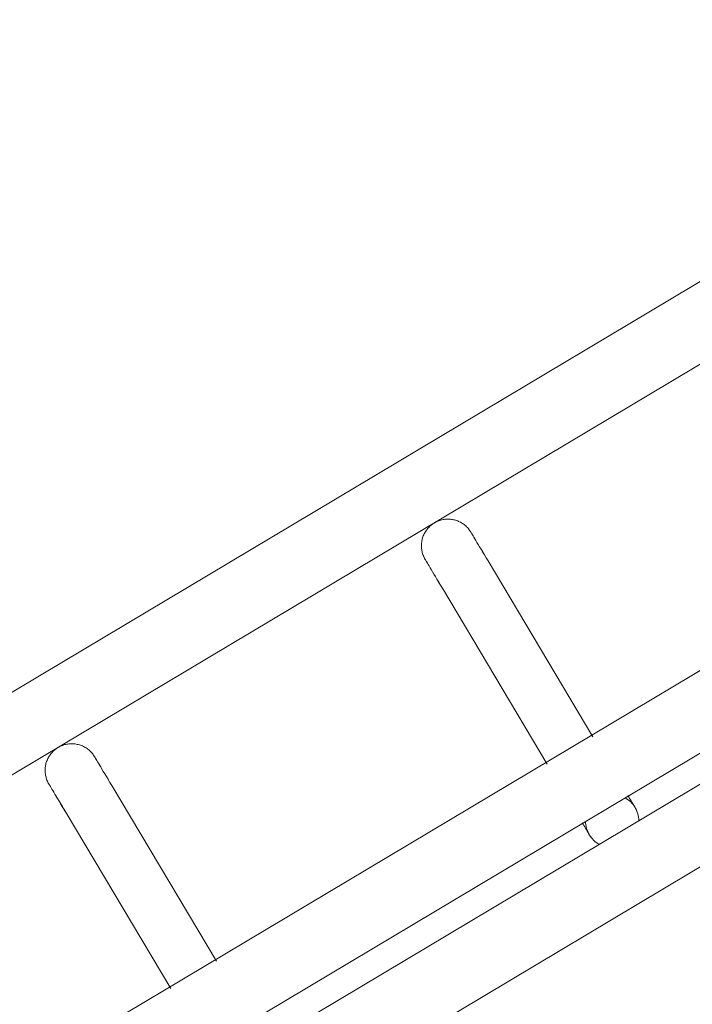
# Model space of a CAD drawing. Header units: metres. Extents: x 127444 to 127966, y 464485 to 464708.
# Tile 60 of 256: x 127918.533 to 127918.6088, y 464646.7484 to 464646.8593. Entities that reach past the tile are written whole.
import ezdxf

# ---------------------------------------------------------------- set-up
doc = ezdxf.new("R2010")
doc.units = ezdxf.units.M
for name, color, linetype, lineweight in [('A-FLOR-HRAL', 11, 'Continuous', 9), ('B-WE-VH-VERHARDING_BETONSTRAATSTEEN-A-200', 8, 'Continuous', 9), ('S-BEAM', 12, 'Continuous', 9)]:
    doc.layers.add(name, color=color, linetype=linetype, lineweight=lineweight)

# ---------------------------------------------------------------- blocks, each defined once
blk = doc.blocks.new('34_22_B_BNP_Hekwerk_Integra_Schuinkort_laag - Integra_Schuin_1000-4860192--2_00_00')
at = {"layer": 'A-FLOR-HRAL'}
for p, q in [((276.71, 47.13), (-1956.09, 47.13)), ((-1956.09, 39.13), (276.71, 39.13)), ((276.98, 9.5), (-1956.09, 9.5)), ((-1956.09, 1.5), (276.98, 1.5)), ((276.98, -1.51), (-1956.09, -1.51)), ((-1956.09, -9.51), (276.98, -9.51))]:
    blk.add_line(p, q, dxfattribs=at)
at = {"layer": 'S-BEAM'}
for p, q in [((-1495.22, 32.34), (-1495.22, 9.28)), ((-1495.22, 32.34), (-1495.22, 9.28)), ((-1495.22, 32.34), (-1495.22, 9.28)), ((-1495.22, 32.34), (-1495.22, 9.28)), ((-1489.22, 9.28), (-1489.22, 32.34)), ((-1489.22, 9.28), (-1489.22, 32.34)), ((-1489.22, 9.28), (-1489.22, 32.34)), ((-1489.22, 9.28), (-1489.22, 32.34)), ((-1445.82, 32.34), (-1445.82, 9.27)), ((-1445.82, 32.34), (-1445.82, 9.27)), ((-1445.82, 32.34), (-1445.82, 9.27)), ((-1445.82, 32.34), (-1445.82, 9.27)), ((-1439.82, 9.27), (-1439.82, 32.34)), ((-1439.82, 9.27), (-1439.82, 32.34)), ((-1439.82, 9.27), (-1439.82, 32.34)), ((-1439.82, 9.27), (-1439.82, 32.34))]:
    blk.add_line(p, q, dxfattribs=at)
at = {"layer": 'S-BEAM', "flags": 128}
for points in [[(-1495.22, 36.13), (-1495.22, 36.25), (-1495.21, 36.36), (-1495.2, 36.48), (-1495.18, 36.6), (-1495.16, 36.72), (-1495.13, 36.84), (-1495.1, 36.95), (-1495.07, 37.07), (-1495.03, 37.18), (-1494.98, 37.29), (-1494.93, 37.4), (-1494.88, 37.51), (-1494.82, 37.62), (-1494.76, 37.72), (-1494.7, 37.82), (-1494.63, 37.92), (-1494.55, 38.01), (-1494.48, 38.1), (-1494.4, 38.19), (-1494.31, 38.28), (-1494.22, 38.36), (-1494.13, 38.44), (-1494.04, 38.51), (-1493.94, 38.58), (-1493.84, 38.65), (-1493.74, 38.71), (-1493.63, 38.77), (-1493.53, 38.83), (-1493.42, 38.88), (-1493.31, 38.92), (-1493.2, 38.96), (-1493.08, 39), (-1492.97, 39.03), (-1492.85, 39.06), (-1492.73, 39.08), (-1492.61, 39.1), (-1492.49, 39.11), (-1492.37, 39.12), (-1492.25, 39.12), (-1492.13, 39.12), (-1492.01, 39.12), (-1491.89, 39.11), (-1491.77, 39.09), (-1491.66, 39.07), (-1491.54, 39.05), (-1491.42, 39.02), (-1491.31, 38.98), (-1491.19, 38.94), (-1491.08, 38.9), (-1490.97, 38.85), (-1490.86, 38.8), (-1490.76, 38.74), (-1490.65, 38.68), (-1490.55, 38.62), (-1490.46, 38.55), (-1490.36, 38.48), (-1490.27, 38.4), (-1490.18, 38.32), (-1490.09, 38.24), (-1490.01, 38.15), (-1489.93, 38.06), (-1489.85, 37.97), (-1489.78, 37.87), (-1489.71, 37.77), (-1489.65, 37.67), (-1489.59, 37.57), (-1489.53, 37.46), (-1489.48, 37.35), (-1489.44, 37.24), (-1489.39, 37.13), (-1489.36, 37.02), (-1489.32, 36.9), (-1489.29, 36.78), (-1489.27, 36.67), (-1489.25, 36.55), (-1489.24, 36.43), (-1489.23, 36.31), (-1489.22, 36.19), (-1489.22, 36.13)], [(-1495.18, 36.6), (-1495.16, 36.72), (-1495.13, 36.84), (-1495.1, 36.95), (-1495.07, 37.07), (-1495.03, 37.18), (-1494.98, 37.29), (-1494.93, 37.4), (-1494.88, 37.51), (-1494.82, 37.62), (-1494.76, 37.72), (-1494.7, 37.82), (-1494.63, 37.92), (-1494.55, 38.01), (-1494.48, 38.1), (-1494.4, 38.19), (-1494.31, 38.28), (-1494.22, 38.36), (-1494.13, 38.44), (-1494.04, 38.51), (-1493.94, 38.58), (-1493.84, 38.65), (-1493.74, 38.71), (-1493.63, 38.77), (-1493.53, 38.83), (-1493.42, 38.88), (-1493.31, 38.92), (-1493.2, 38.96), (-1493.08, 39), (-1492.97, 39.03), (-1492.85, 39.06), (-1492.73, 39.08), (-1492.61, 39.1), (-1492.49, 39.11), (-1492.37, 39.12), (-1492.25, 39.12), (-1492.13, 39.12), (-1492.01, 39.12), (-1491.89, 39.11), (-1491.77, 39.09), (-1491.66, 39.07), (-1491.54, 39.05), (-1491.42, 39.02), (-1491.31, 38.98), (-1491.19, 38.94), (-1491.08, 38.9), (-1490.97, 38.85), (-1490.86, 38.8), (-1490.76, 38.74), (-1490.65, 38.68), (-1490.55, 38.62), (-1490.46, 38.55), (-1490.36, 38.48), (-1490.27, 38.4), (-1490.18, 38.32), (-1490.09, 38.24), (-1490.01, 38.15), (-1489.93, 38.06), (-1489.85, 37.97), (-1489.78, 37.87), (-1489.71, 37.77), (-1489.65, 37.67), (-1489.59, 37.57), (-1489.53, 37.46), (-1489.48, 37.35), (-1489.44, 37.24), (-1489.39, 37.13), (-1489.36, 37.02), (-1489.32, 36.9), (-1489.29, 36.78), (-1489.27, 36.67), (-1489.25, 36.55), (-1489.24, 36.43), (-1489.23, 36.31), (-1489.22, 36.19), (-1489.22, 36.13)], [(-1445.82, 36.13), (-1445.82, 36.25), (-1445.81, 36.36), (-1445.8, 36.48), (-1445.78, 36.6), (-1445.76, 36.72), (-1445.74, 36.84), (-1445.7, 36.95), (-1445.67, 37.07), (-1445.63, 37.18), (-1445.58, 37.29), (-1445.54, 37.4), (-1445.48, 37.51), (-1445.42, 37.62), (-1445.36, 37.72), (-1445.3, 37.82), (-1445.23, 37.92), (-1445.15, 38.01), (-1445.08, 38.1), (-1445, 38.19), (-1444.91, 38.28), (-1444.82, 38.36), (-1444.73, 38.44), (-1444.64, 38.51), (-1444.54, 38.58), (-1444.44, 38.65), (-1444.34, 38.71), (-1444.24, 38.77), (-1444.13, 38.83), (-1444.02, 38.88), (-1443.91, 38.92), (-1443.8, 38.96), (-1443.68, 39), (-1443.57, 39.03), (-1443.45, 39.06), (-1443.33, 39.08), (-1443.21, 39.1), (-1443.09, 39.11), (-1442.97, 39.12), (-1442.85, 39.12), (-1442.73, 39.12), (-1442.61, 39.12), (-1442.49, 39.11), (-1442.38, 39.09), (-1442.26, 39.07), (-1442.14, 39.05), (-1442.02, 39.02), (-1441.91, 38.98), (-1441.79, 38.94), (-1441.68, 38.9), (-1441.57, 38.85), (-1441.46, 38.8), (-1441.36, 38.74), (-1441.26, 38.68), (-1441.15, 38.62), (-1441.06, 38.55), (-1440.96, 38.48), (-1440.87, 38.4), (-1440.78, 38.32), (-1440.69, 38.24), (-1440.61, 38.15), (-1440.53, 38.06), (-1440.45, 37.97), (-1440.38, 37.87), (-1440.31, 37.77), (-1440.25, 37.67), (-1440.19, 37.57), (-1440.14, 37.46), (-1440.08, 37.35), (-1440.04, 37.24), (-1439.99, 37.13), (-1439.96, 37.02), (-1439.92, 36.9), (-1439.89, 36.78), (-1439.87, 36.67), (-1439.85, 36.55), (-1439.84, 36.43), (-1439.83, 36.31), (-1439.82, 36.19), (-1439.82, 36.13)], [(-1445.78, 36.6), (-1445.76, 36.72), (-1445.74, 36.84), (-1445.7, 36.95), (-1445.67, 37.07), (-1445.63, 37.18), (-1445.58, 37.29), (-1445.54, 37.4), (-1445.48, 37.51), (-1445.42, 37.62), (-1445.36, 37.72), (-1445.3, 37.82), (-1445.23, 37.92), (-1445.15, 38.01), (-1445.08, 38.1), (-1445, 38.19), (-1444.91, 38.28), (-1444.82, 38.36), (-1444.73, 38.44), (-1444.64, 38.51), (-1444.54, 38.58), (-1444.44, 38.65), (-1444.34, 38.71), (-1444.24, 38.77), (-1444.13, 38.83), (-1444.02, 38.88), (-1443.91, 38.92), (-1443.8, 38.96), (-1443.68, 39), (-1443.57, 39.03), (-1443.45, 39.06), (-1443.33, 39.08), (-1443.21, 39.1), (-1443.09, 39.11), (-1442.97, 39.12), (-1442.85, 39.12), (-1442.73, 39.12), (-1442.61, 39.12), (-1442.49, 39.11), (-1442.38, 39.09), (-1442.26, 39.07), (-1442.14, 39.05), (-1442.02, 39.02), (-1441.91, 38.98), (-1441.79, 38.94), (-1441.68, 38.9), (-1441.57, 38.85), (-1441.46, 38.8), (-1441.36, 38.74), (-1441.26, 38.68), (-1441.15, 38.62), (-1441.06, 38.55), (-1440.96, 38.48), (-1440.87, 38.4), (-1440.78, 38.32), (-1440.69, 38.24), (-1440.61, 38.15), (-1440.53, 38.06), (-1440.45, 37.97), (-1440.38, 37.87), (-1440.31, 37.77), (-1440.25, 37.67), (-1440.19, 37.57), (-1440.14, 37.46), (-1440.08, 37.35), (-1440.04, 37.24), (-1439.99, 37.13), (-1439.96, 37.02), (-1439.92, 36.9), (-1439.89, 36.78), (-1439.87, 36.67), (-1439.85, 36.55), (-1439.84, 36.43), (-1439.83, 36.31), (-1439.82, 36.19), (-1439.82, 36.13)], [(-1495.22, 32.34), (-1495.22, 32.75), (-1495.22, 33.15), (-1495.22, 33.52), (-1495.22, 33.87), (-1495.22, 34.2), (-1495.22, 34.5), (-1495.22, 34.78), (-1495.22, 35.03), (-1495.22, 35.26), (-1495.22, 35.46), (-1495.22, 35.64), (-1495.22, 35.78), (-1495.22, 35.91), (-1495.22, 36), (-1495.22, 36.07), (-1495.22, 36.11), (-1495.22, 36.13)], [(-1495.22, 36.13), (-1495.22, 36.11), (-1495.22, 36.07), (-1495.22, 36), (-1495.22, 35.91), (-1495.22, 35.79), (-1495.22, 35.64), (-1495.22, 35.46), (-1495.22, 35.26), (-1495.22, 35.04), (-1495.22, 34.78), (-1495.22, 34.51), (-1495.22, 34.2), (-1495.22, 33.88), (-1495.22, 33.53), (-1495.22, 33.16), (-1495.22, 32.76), (-1495.22, 32.34), (-1495.22, 32.34)], [(-1489.22, 32.34), (-1489.22, 32.75), (-1489.22, 33.15), (-1489.22, 33.52), (-1489.22, 33.87), (-1489.22, 34.2), (-1489.22, 34.5), (-1489.22, 34.78), (-1489.22, 35.03), (-1489.22, 35.26), (-1489.22, 35.46), (-1489.22, 35.64), (-1489.22, 35.78), (-1489.22, 35.91), (-1489.22, 36), (-1489.22, 36.07), (-1489.22, 36.11), (-1489.22, 36.13)], [(-1489.22, 36.13), (-1489.22, 36.11), (-1489.22, 36.07), (-1489.22, 36), (-1489.22, 35.91), (-1489.22, 35.79), (-1489.22, 35.64), (-1489.22, 35.46), (-1489.22, 35.26), (-1489.22, 35.04), (-1489.22, 34.78), (-1489.22, 34.51), (-1489.22, 34.2), (-1489.22, 33.88), (-1489.22, 33.53), (-1489.22, 33.16), (-1489.22, 32.76), (-1489.22, 32.34), (-1489.22, 32.34)], [(-1489.22, 33.52), (-1489.22, 33.87), (-1489.22, 34.2), (-1489.22, 34.5), (-1489.22, 34.78), (-1489.22, 35.03), (-1489.22, 35.26), (-1489.22, 35.46), (-1489.22, 35.64), (-1489.22, 35.78), (-1489.22, 35.91), (-1489.22, 36), (-1489.22, 36.07), (-1489.22, 36.11), (-1489.22, 36.13)], [(-1489.22, 36.13), (-1489.22, 36.11), (-1489.22, 36.07), (-1489.22, 36), (-1489.22, 35.91), (-1489.22, 35.79), (-1489.22, 35.64), (-1489.22, 35.46), (-1489.22, 35.26), (-1489.22, 35.04), (-1489.22, 34.78), (-1489.22, 34.51), (-1489.22, 34.2), (-1489.22, 33.88), (-1489.22, 33.53)], [(-1445.82, 32.34), (-1445.82, 32.75), (-1445.82, 33.15), (-1445.82, 33.52), (-1445.82, 33.87), (-1445.82, 34.2), (-1445.82, 34.5), (-1445.82, 34.78), (-1445.82, 35.03), (-1445.82, 35.26), (-1445.82, 35.46), (-1445.82, 35.64), (-1445.82, 35.78), (-1445.82, 35.91), (-1445.82, 36), (-1445.82, 36.07), (-1445.82, 36.11), (-1445.82, 36.13)], [(-1445.82, 36.13), (-1445.82, 36.11), (-1445.82, 36.07), (-1445.82, 36), (-1445.82, 35.91), (-1445.82, 35.79), (-1445.82, 35.64), (-1445.82, 35.46), (-1445.82, 35.26), (-1445.82, 35.04), (-1445.82, 34.78), (-1445.82, 34.51), (-1445.82, 34.2), (-1445.82, 33.88), (-1445.82, 33.53), (-1445.82, 33.16), (-1445.82, 32.76), (-1445.82, 32.34), (-1445.82, 32.34)], [(-1439.82, 32.34), (-1439.82, 32.75), (-1439.82, 33.15), (-1439.82, 33.52), (-1439.82, 33.87), (-1439.82, 34.2), (-1439.82, 34.5), (-1439.82, 34.78), (-1439.82, 35.03), (-1439.82, 35.26), (-1439.82, 35.46), (-1439.82, 35.64), (-1439.82, 35.78), (-1439.82, 35.91), (-1439.82, 36), (-1439.82, 36.07), (-1439.82, 36.11), (-1439.82, 36.13)], [(-1439.82, 36.13), (-1439.82, 36.11), (-1439.82, 36.07), (-1439.82, 36), (-1439.82, 35.91), (-1439.82, 35.79), (-1439.82, 35.64), (-1439.82, 35.46), (-1439.82, 35.26), (-1439.82, 35.04), (-1439.82, 34.78), (-1439.82, 34.51), (-1439.82, 34.2), (-1439.82, 33.88), (-1439.82, 33.53), (-1439.82, 33.16), (-1439.82, 32.76), (-1439.82, 32.34), (-1439.82, 32.34)], [(-1439.82, 33.52), (-1439.82, 33.87), (-1439.82, 34.2), (-1439.82, 34.5), (-1439.82, 34.78), (-1439.82, 35.03), (-1439.82, 35.26), (-1439.82, 35.46), (-1439.82, 35.64), (-1439.82, 35.78), (-1439.82, 35.91), (-1439.82, 36), (-1439.82, 36.07), (-1439.82, 36.11), (-1439.82, 36.13)], [(-1439.82, 36.13), (-1439.82, 36.11), (-1439.82, 36.07), (-1439.82, 36), (-1439.82, 35.91), (-1439.82, 35.79), (-1439.82, 35.64), (-1439.82, 35.46), (-1439.82, 35.26), (-1439.82, 35.04), (-1439.82, 34.78), (-1439.82, 34.51), (-1439.82, 34.2), (-1439.82, 33.88), (-1439.82, 33.53)], [(-1495.22, 32.34), (-1495.22, 32.75), (-1495.22, 33.15), (-1495.22, 33.52), (-1495.22, 33.87), (-1495.22, 34.2)], [(-1495.22, 34.2), (-1495.22, 33.88), (-1495.22, 33.53), (-1495.22, 33.16), (-1495.22, 32.76), (-1495.22, 32.34), (-1495.22, 32.34)], [(-1445.82, 32.34), (-1445.82, 32.75), (-1445.82, 33.15), (-1445.82, 33.52), (-1445.82, 33.87), (-1445.82, 34.2)], [(-1445.82, 34.2), (-1445.82, 33.88), (-1445.82, 33.53), (-1445.82, 33.16), (-1445.82, 32.76), (-1445.82, 32.34), (-1445.82, 32.34)], [(-1445.82, 1.58), (-1445.82, 1.38), (-1445.82, 1.19), (-1445.82, 1.02), (-1445.82, 0.86), (-1445.82, 0.71), (-1445.82, 0.58), (-1445.82, 0.46), (-1445.82, 0.35), (-1445.82, 0.26), (-1445.82, 0.18), (-1445.82, 0.12), (-1445.82, 0.07), (-1445.82, 0.03), (-1445.82, 0.01), (-1445.82, 0)], [(-1445.82, 1.58), (-1445.82, 1.38), (-1445.82, 1.19), (-1445.82, 1.02), (-1445.82, 0.86), (-1445.82, 0.71), (-1445.82, 0.58), (-1445.82, 0.46), (-1445.82, 0.35), (-1445.82, 0.26), (-1445.82, 0.18), (-1445.82, 0.12), (-1445.82, 0.07), (-1445.82, 0.03), (-1445.82, 0.01), (-1445.82, 0)], [(-1445.82, 0), (-1445.82, 0.01), (-1445.82, 0.03), (-1445.82, 0.06), (-1445.82, 0.11), (-1445.82, 0.18), (-1445.82, 0.26), (-1445.82, 0.35), (-1445.82, 0.46), (-1445.82, 0.58), (-1445.82, 0.71), (-1445.82, 0.86), (-1445.82, 1.02), (-1445.82, 1.19), (-1445.82, 1.37), (-1445.82, 1.57)], [(-1445.82, 0), (-1445.82, 0.01), (-1445.82, 0.03), (-1445.82, 0.06), (-1445.82, 0.11), (-1445.82, 0.18), (-1445.82, 0.26), (-1445.82, 0.35), (-1445.82, 0.46), (-1445.82, 0.58), (-1445.82, 0.71), (-1445.82, 0.86), (-1445.82, 1.02), (-1445.82, 1.19), (-1445.82, 1.37), (-1445.82, 1.57)], [(-1439.82, 1.58), (-1439.82, 1.38), (-1439.82, 1.19), (-1439.82, 1.02), (-1439.82, 0.86), (-1439.82, 0.71), (-1439.82, 0.58), (-1439.82, 0.46), (-1439.82, 0.35), (-1439.82, 0.26), (-1439.82, 0.18), (-1439.82, 0.12), (-1439.82, 0.07), (-1439.82, 0.03), (-1439.82, 0.01), (-1439.82, 0)], [(-1439.82, 1.58), (-1439.82, 1.38), (-1439.82, 1.19), (-1439.82, 1.02), (-1439.82, 0.86), (-1439.82, 0.71), (-1439.82, 0.58), (-1439.82, 0.46), (-1439.82, 0.35), (-1439.82, 0.26), (-1439.82, 0.18), (-1439.82, 0.12), (-1439.82, 0.07), (-1439.82, 0.03), (-1439.82, 0.01), (-1439.82, 0)], [(-1439.82, 0), (-1439.82, 0.01), (-1439.82, 0.03), (-1439.82, 0.06), (-1439.82, 0.11), (-1439.82, 0.18), (-1439.82, 0.26), (-1439.82, 0.35), (-1439.82, 0.46), (-1439.82, 0.58), (-1439.82, 0.71), (-1439.82, 0.86), (-1439.82, 1.02), (-1439.82, 1.19), (-1439.82, 1.37), (-1439.82, 1.57)], [(-1439.82, 0), (-1439.82, 0.01), (-1439.82, 0.03), (-1439.82, 0.06), (-1439.82, 0.11), (-1439.82, 0.18), (-1439.82, 0.26), (-1439.82, 0.35), (-1439.82, 0.46), (-1439.82, 0.58), (-1439.82, 0.71), (-1439.82, 0.86), (-1439.82, 1.02), (-1439.82, 1.19), (-1439.82, 1.37), (-1439.82, 1.57)], [(-1445.77, -0.54), (-1445.79, -0.42), (-1445.81, -0.3), (-1445.82, -0.18), (-1445.82, -0.06), (-1445.82, 0)], [(-1445.77, -0.54), (-1445.79, -0.42), (-1445.81, -0.3), (-1445.82, -0.18), (-1445.82, -0.06), (-1445.82, 0)], [(-1439.82, 0), (-1439.82, -0.12), (-1439.83, -0.24), (-1439.84, -0.36), (-1439.86, -0.48), (-1439.88, -0.6)], [(-1439.82, 0), (-1439.82, -0.12), (-1439.83, -0.24), (-1439.84, -0.36), (-1439.86, -0.48), (-1439.88, -0.6)], [(-1445.39, -1.55), (-1445.45, -1.44), (-1445.51, -1.34), (-1445.56, -1.23)], [(-1445.39, -1.55), (-1445.45, -1.44), (-1445.51, -1.34), (-1445.56, -1.23)]]:
    blk.add_lwpolyline(points, dxfattribs=at)
at = {"layer": 'S-BEAM'}
for start, end in [(150, 180), (0, 30), (165, 180), (180, 210), (180, 195), (330, 0), (0, 15), (345, 0)]:
    blk.add_arc((-1442.82, 0), 3, start, end, dxfattribs=at)

msp = doc.modelspace()

# ---------------------------------------------------------------- hatches: boundary and pattern name
at = {"layer": 'B-WE-VH-VERHARDING_BETONSTRAATSTEEN-A-200'}
h = msp.add_hatch(dxfattribs=at)
h.set_pattern_fill('AVH-BSS_KEIFORMAAT_ELLEBOOG-SO', color=256, angle=1, pattern_type=2)
h.set_pattern_definition([(31.81611, (127908.58607, 464613.06392), (0.03386772, 0.14457862), [0.315, -0.105]), (301.81611, (127908.47536, 464613.24236), (0.03386772, 0.14457862), [0.315, -0.105])])
h.paths.add_polyline_path([(127940.57923, 464651.66311), (127937.65926, 464649.92134), (127938.01786, 464649.32017), (127940.93783, 464651.06194)], flags=16)
h.paths.add_polyline_path([(127944.2228, 464653.02142), (127943.8642, 464653.62259), (127940.94423, 464651.88083), (127941.30283, 464651.27966)], flags=16)
edge = h.paths.add_edge_path(flags=16)
edge.add_arc((127917.88105, 464700.47107), 0.4, 30.8149, 210.8149)
edge.add_line((127917.53752, 464700.26616), (127921.37951, 464693.82496))
edge.add_arc((127921.72304, 464694.02987), 0.4, 210.8149, 390.8149)
edge.add_line((127922.06657, 464694.23477), (127918.22458, 464700.67597))
edge = h.paths.add_edge_path()
edge.add_line((127929.24995, 464697.53579), (127928.80329, 464697.26935))
edge.add_line((127928.80329, 464697.26935), (127928.62665, 464697.56548))
edge.add_line((127928.62665, 464697.56548), (127924.41416, 464695.05272))
edge.add_line((127924.41416, 464695.05272), (127919.91876, 464702.589))
edge.add_arc((127922.49521, 464704.12585), 3, 146.6578, 210.81611, ccw=False)
edge.add_line((127919.989, 464705.77476), (127913.63025, 464701.98178))
edge.add_arc((127913.33915, 464701.57526), 0.5, 30.8162, 54.3942, ccw=False)
edge.add_line((127913.76856, 464701.8314), (127919.60859, 464692.04091))
edge.add_arc((127919.17411, 464691.7839), 0.50481, -52.9525, 30.6058, ccw=False)
edge.add_line((127919.47824, 464691.381), (127915.65218, 464689.09885))
edge.add_line((127915.65218, 464689.09885), (127916.2004, 464688.17979))
edge.add_line((127916.2004, 464688.17979), (127915.59923, 464687.82119))
edge.add_line((127915.59923, 464687.82119), (127915.05101, 464688.74026))
edge.add_line((127915.05101, 464688.74026), (127913.20424, 464687.63872))
edge.add_line((127913.20424, 464687.63872), (127914.89256, 464684.76207))
edge.add_line((127914.89256, 464684.76207), (127915.59184, 464684.79392))
edge.add_line((127915.59184, 464684.79392), (127915.63332, 464683.88302))
edge.add_line((127915.63332, 464683.88302), (127917.341, 464684.90122))
edge.add_line((127917.341, 464684.90122), (127916.77749, 464685.84591))
edge.add_line((127916.77749, 464685.84591), (127917.37866, 464686.20451))
edge.add_line((127917.37866, 464686.20451), (127918.50568, 464684.31512))
edge.add_line((127918.50568, 464684.31512), (127917.90451, 464683.95652))
edge.add_line((127917.90451, 464683.95652), (127919.08277, 464681.98124))
edge.add_line((127919.08277, 464681.98124), (127919.68394, 464682.33984))
edge.add_line((127919.68394, 464682.33984), (127921.4257, 464679.41987))
edge.add_line((127921.4257, 464679.41987), (127920.82453, 464679.06127))
edge.add_line((127920.82453, 464679.06127), (127922.00279, 464677.08599))
edge.add_line((127922.00279, 464677.08599), (127922.60396, 464677.44459))
edge.add_line((127922.60396, 464677.44459), (127923.73098, 464675.5552))
edge.add_line((127923.73098, 464675.5552), (127923.12981, 464675.1966))
edge.add_line((127923.12981, 464675.1966), (127924.61544, 464672.70603))
edge.add_line((127924.61544, 464672.70603), (127925.21661, 464673.06463))
edge.add_line((127925.21661, 464673.06463), (127926.34363, 464671.17523))
edge.add_line((127926.34363, 464671.17523), (127927.82926, 464668.68467))
edge.add_line((127927.82926, 464668.68467), (127928.95628, 464666.79527))
edge.add_line((127928.95628, 464666.79527), (127930.44191, 464664.30471))
edge.add_line((127930.44191, 464664.30471), (127931.56893, 464662.41531))
edge.add_line((127931.56893, 464662.41531), (127930.96776, 464662.05671))
edge.add_line((127930.96776, 464662.05671), (127932.45339, 464659.56615))
edge.add_line((127932.45339, 464659.56615), (127933.05456, 464659.92475))
edge.add_line((127933.05456, 464659.92475), (127934.18159, 464658.03535))
edge.add_line((127934.18159, 464658.03535), (127933.58041, 464657.67675))
edge.add_line((127933.58041, 464657.67675), (127933.90059, 464657.13999))
edge.add_line((127933.90059, 464657.13999), (127935.47222, 464658.07747))
edge.add_line((127935.47222, 464658.07747), (127936.59925, 464656.18808))
edge.add_line((127936.59925, 464656.18808), (127934.70986, 464655.06105))
edge.add_line((127934.70986, 464655.06105), (127933.96704, 464656.30634))
edge.add_line((127933.96704, 464656.30634), (127931.26177, 464654.69264))
edge.add_line((127931.26177, 464654.69264), (127931.62037, 464654.09147))
edge.add_line((127931.62037, 464654.09147), (127931.0192, 464653.73287))
edge.add_line((127931.0192, 464653.73287), (127930.66068, 464654.33409))
edge.add_line((127930.66068, 464654.33409), (127926.95213, 464652.12194))
edge.add_line((127926.95213, 464652.12194), (127930.18506, 464645.46298))
edge.add_line((127930.18506, 464645.46298), (127936.19927, 464649.05046))
edge.add_line((127936.19927, 464649.05046), (127936.55787, 464648.44929))
edge.add_line((127936.55787, 464648.44929), (127921.0133, 464639.17694))
edge.add_line((127921.0133, 464639.17694), (127920.84681, 464639.45605))
edge.add_line((127920.84681, 464639.45605), (127918.35625, 464637.97043))
edge.add_line((127918.35625, 464637.97043), (127918.90695, 464637.0472))
edge.add_line((127918.90695, 464637.0472), (127917.01756, 464635.92018))
edge.add_line((127917.01756, 464635.92018), (127916.46685, 464636.8434))
edge.add_line((127916.46685, 464636.8434), (127913.97628, 464635.35778))
edge.add_line((127913.97628, 464635.35778), (127914.14278, 464635.07866))
edge.add_line((127914.14278, 464635.07866), (127912.25338, 464633.95164))
edge.add_line((127912.25338, 464633.95164), (127915.11458, 464629.155))
edge.add_line((127915.11458, 464629.155), (127902.72187, 464621.76273))
edge.add_line((127902.72187, 464621.76273), (127903.5901, 464620.30719))
edge.add_line((127903.5901, 464620.30719), (127904.08821, 464620.60432))
edge.add_line((127904.08821, 464620.60432), (127904.44681, 464620.00315))
edge.add_line((127904.44681, 464620.00315), (127903.9487, 464619.70602))
edge.add_line((127903.9487, 464619.70602), (127905.69046, 464616.78605))
edge.add_line((127905.69046, 464616.78605), (127906.18858, 464617.08317))
edge.add_line((127906.18858, 464617.08317), (127906.54718, 464616.482))
edge.add_line((127906.54718, 464616.482), (127906.04906, 464616.18488))
edge.add_line((127906.04906, 464616.18488), (127907.79083, 464613.2649))
edge.add_line((127907.79083, 464613.2649), (127908.28894, 464613.56203))
edge.add_line((127908.28894, 464613.56203), (127908.58607, 464613.06392))
edge.add_line((127908.58607, 464613.06392), (127911.67781, 464614.90814))
edge.add_line((127911.67781, 464614.90814), (127911.38068, 464615.40625))
edge.add_line((127911.38068, 464615.40625), (127922.07294, 464621.78419))
edge.add_line((127922.07294, 464621.78419), (127922.37006, 464621.28608))
edge.add_line((127922.37006, 464621.28608), (127924.86063, 464622.7717))
edge.add_line((127924.86063, 464622.7717), (127924.5635, 464623.26982))
edge.add_line((127924.5635, 464623.26982), (127926.4529, 464624.39684))
edge.add_line((127926.4529, 464624.39684), (127926.75002, 464623.89873))
edge.add_line((127926.75002, 464623.89873), (127929.24059, 464625.38436))
edge.add_line((127929.24059, 464625.38436), (127928.94347, 464625.88247))
edge.add_line((127928.94347, 464625.88247), (127930.83286, 464627.00949))
edge.add_line((127930.83286, 464627.00949), (127931.12999, 464626.51138))
edge.add_line((127931.12999, 464626.51138), (127933.62055, 464627.99701))
edge.add_line((127933.62055, 464627.99701), (127933.32343, 464628.49512))
edge.add_line((127933.32343, 464628.49512), (127935.21282, 464629.62214))
edge.add_line((127935.21282, 464629.62214), (127935.50995, 464629.12403))
edge.add_line((127935.50995, 464629.12403), (127938.00051, 464630.60966))
edge.add_line((127938.00051, 464630.60966), (127937.96978, 464630.66119))
edge.add_line((127937.96978, 464630.66119), (127938.61389, 464631.0454))
edge.add_line((127938.61389, 464631.0454), (127938.3475, 464631.49198))
edge.add_line((127938.3475, 464631.49198), (127938.94867, 464631.85058))
edge.add_line((127938.94867, 464631.85058), (127939.21506, 464631.404))
edge.add_line((127939.21506, 464631.404), (127942.99385, 464633.65805))
edge.add_line((127942.99385, 464633.65805), (127942.72746, 464634.10463))
edge.add_line((127942.72746, 464634.10463), (127943.32863, 464634.46323))
edge.add_line((127943.32863, 464634.46323), (127943.59502, 464634.01665))
edge.add_line((127943.59502, 464634.01665), (127947.37381, 464636.2707))
edge.add_line((127947.37381, 464636.2707), (127947.10742, 464636.71728))
edge.add_line((127947.10742, 464636.71728), (127947.70859, 464637.07588))
edge.add_line((127947.70859, 464637.07588), (127947.97498, 464636.6293))
edge.add_line((127947.97498, 464636.6293), (127951.75377, 464638.88335))
edge.add_line((127951.75377, 464638.88335), (127951.48738, 464639.32993))
edge.add_line((127951.48738, 464639.32993), (127952.08855, 464639.68853))
edge.add_line((127952.08855, 464639.68853), (127952.35494, 464639.24195))
edge.add_line((127952.35494, 464639.24195), (127956.13373, 464641.496))
edge.add_line((127956.13373, 464641.496), (127955.86734, 464641.94258))
edge.add_line((127955.86734, 464641.94258), (127956.46851, 464642.30118))
edge.add_line((127956.46851, 464642.30118), (127956.7349, 464641.8546))
edge.add_line((127956.7349, 464641.8546), (127960.51369, 464644.10865))
edge.add_line((127960.51369, 464644.10865), (127960.2473, 464644.55523))
edge.add_line((127960.2473, 464644.55523), (127960.69389, 464644.82162))
edge.add_line((127960.69389, 464644.82162), (127959.27999, 464647.19196))
edge.add_line((127959.27999, 464647.19196), (127958.8334, 464646.92557))
edge.add_line((127958.8334, 464646.92557), (127958.47477, 464647.52678))
edge.add_line((127958.47477, 464647.52678), (127958.92142, 464647.79309))
edge.add_line((127958.92142, 464647.79309), (127958.87527, 464647.87041))
edge.add_line((127958.87527, 464647.87041), (127958.83663, 464647.84737))
edge.add_line((127958.83663, 464647.84737), (127958.29873, 464648.74912))
edge.add_line((127958.29873, 464648.74912), (127958.3374, 464648.77219))
edge.add_line((127958.3374, 464648.77219), (127958.29125, 464648.84946))
edge.add_line((127958.29125, 464648.84946), (127957.84469, 464648.58308))
edge.add_line((127957.84469, 464648.58308), (127957.48609, 464649.18425))
edge.add_line((127957.48609, 464649.18425), (127957.93268, 464649.45064))
edge.add_line((127957.93268, 464649.45064), (127955.52494, 464653.48708))
edge.add_line((127955.52494, 464653.48708), (127955.07836, 464653.22069))
edge.add_line((127955.07836, 464653.22069), (127954.71976, 464653.82186))
edge.add_line((127954.71976, 464653.82186), (127955.16635, 464654.08825))
edge.add_line((127955.16635, 464654.08825), (127952.76374, 464658.1161))
edge.add_line((127952.76374, 464658.1161), (127952.31714, 464657.8497))
edge.add_line((127952.31714, 464657.8497), (127951.95854, 464658.45088))
edge.add_line((127951.95854, 464658.45088), (127952.40514, 464658.71727))
edge.add_line((127952.40514, 464658.71727), (127950.1511, 464662.49607))
edge.add_line((127950.1511, 464662.49607), (127949.70449, 464662.22967))
edge.add_line((127949.70449, 464662.22967), (127949.34589, 464662.83084))
edge.add_line((127949.34589, 464662.83084), (127949.79248, 464663.09722))
edge.add_line((127949.79248, 464663.09722), (127947.53848, 464666.87604))
edge.add_line((127947.53848, 464666.87604), (127947.09184, 464666.60963))
edge.add_line((127947.09184, 464666.60963), (127946.73324, 464667.2108))
edge.add_line((127946.73324, 464667.2108), (127947.17983, 464667.47719))
edge.add_line((127947.17983, 464667.47719), (127944.92584, 464671.25601))
edge.add_line((127944.92584, 464671.25601), (127944.47919, 464670.98959))
edge.add_line((127944.47919, 464670.98959), (127944.12059, 464671.59076))
edge.add_line((127944.12059, 464671.59076), (127944.56722, 464671.85717))
edge.add_line((127944.56722, 464671.85717), (127942.31317, 464675.63596))
edge.add_line((127942.31317, 464675.63596), (127941.86654, 464675.36955))
edge.add_line((127941.86654, 464675.36955), (127941.50794, 464675.97072))
edge.add_line((127941.50794, 464675.97072), (127941.9546, 464676.23715))
edge.add_line((127941.9546, 464676.23715), (127939.7005, 464680.01591))
edge.add_line((127939.7005, 464680.01591), (127939.25413, 464679.74965))
edge.add_line((127939.25413, 464679.74965), (127938.89514, 464680.35059))
edge.add_line((127938.89514, 464680.35059), (127939.34202, 464680.61716))
edge.add_line((127939.34202, 464680.61716), (127937.08788, 464684.39589))
edge.add_line((127937.08788, 464684.39589), (127936.64124, 464684.12947))
edge.add_line((127936.64124, 464684.12947), (127936.28264, 464684.73064))
edge.add_line((127936.28264, 464684.73064), (127936.7293, 464684.99708))
edge.add_line((127936.7293, 464684.99708), (127934.47522, 464688.77585))
edge.add_line((127934.47522, 464688.77585), (127934.02859, 464688.50943))
edge.add_line((127934.02859, 464688.50943), (127933.66999, 464689.1106))
edge.add_line((127933.66999, 464689.1106), (127934.11664, 464689.37703))
edge.add_line((127934.11664, 464689.37703), (127931.8626, 464693.15582))
edge.add_line((127931.8626, 464693.15582), (127931.41594, 464692.88939))
edge.add_line((127931.41594, 464692.88939), (127931.05734, 464693.49056))
edge.add_line((127931.05734, 464693.49056), (127931.504, 464693.75699))
edge.add_line((127931.504, 464693.75699), (127929.24995, 464697.53579))
h.paths.add_polyline_path([(127958.14957, 464648.76494), (127958.25263, 464648.82642), (127958.88274, 464647.77007), (127958.77968, 464647.7086)], flags=17)
h = msp.add_hatch(dxfattribs=at)
h.set_pattern_fill('AVH-BSS_KEIFORMAAT_ELLEBOOG-SO', color=256, angle=1, pattern_type=2)
h.set_pattern_definition([(1, (2e-09, 52.72539), (0.103151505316, 0.106816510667), [0.315, -0.105]), (271, (-0.00367, 52.93536), (0.103151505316, 0.106816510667), [0.315, -0.105])])
h.paths.add_polyline_path([(127936.64375, 464648.50051), (127936.28515, 464649.10169), (127925.97936, 464642.95427), (127922.55986, 464648.68687), (127922.86045, 464648.86617), (127922.50185, 464649.46734), (127917.3531, 464646.39611), (127917.30336, 464647.21519), (127916.60409, 464647.18334), (127916.70418, 464644.98562), (127917.40346, 464645.01746), (127917.37714, 464645.59537), (127918.05108, 464645.99738), (127921.47058, 464640.26478), (127920.6547, 464639.77811), (127921.0133, 464639.17694)], flags=17)
h.paths.add_polyline_path([(127906.47784, 464630.50653), (127906.11925, 464631.1077), (127904.22985, 464629.98067), (127904.58845, 464629.3795)], flags=16)
h.paths.add_polyline_path([(127914.14278, 464635.07866), (127913.78418, 464635.67983), (127911.89478, 464634.55281), (127912.25338, 464633.95164)], flags=17)
h.paths.add_polyline_path([(127936.64375, 464648.50051), (127936.28515, 464649.10169), (127925.97936, 464642.95427), (127922.55986, 464648.68687), (127922.86045, 464648.86617), (127922.50185, 464649.46734), (127917.3531, 464646.39611), (127917.30336, 464647.21519), (127916.60409, 464647.18334), (127916.70418, 464644.98562), (127917.40346, 464645.01746), (127917.37714, 464645.59537), (127918.05108, 464645.99738), (127921.47058, 464640.26478), (127920.6547, 464639.77811), (127921.0133, 464639.17694)], flags=17)
edge = h.paths.add_edge_path(flags=16)
edge.add_arc((127906.61302, 464696.42456), 0.40001, 2.991, 182.2395)
edge.add_line((127906.21332, 464696.40893), (127906.72019, 464685.30208))
edge.add_arc((127907.11886, 464685.34036), 0.4005, 185.4842, 359.7384)
edge.add_line((127907.51936, 464685.33853), (127907.01249, 464696.44544))
edge = h.paths.add_edge_path()
edge.add_line((127915.6825, 464667.41804), (127916.38177, 464667.44989))
edge.add_line((127916.38177, 464667.44989), (127916.21855, 464671.03351))
edge.add_line((127916.21855, 464671.03351), (127915.51928, 464671.00166))
edge.add_line((127915.51928, 464671.00166), (127915.41918, 464673.19938))
edge.add_line((127915.41918, 464673.19938), (127916.11846, 464673.23123))
edge.add_line((127916.11846, 464673.23123), (127915.98254, 464676.21547))
edge.add_line((127915.98254, 464676.21547), (127915.28327, 464676.18363))
edge.add_line((127915.28327, 464676.18363), (127915.12857, 464679.58011))
edge.add_line((127915.12857, 464679.58011), (127915.82785, 464679.61195))
edge.add_line((127915.82785, 464679.61195), (127915.69193, 464682.5962))
edge.add_line((127915.69193, 464682.5962), (127914.99266, 464682.56435))
edge.add_line((127914.99266, 464682.56435), (127914.89029, 464684.81202))
edge.add_line((127914.89029, 464684.81202), (127913.20424, 464687.63872))
edge.add_line((127913.20424, 464687.63872), (127910.65997, 464686.12114))
edge.add_arc((127910.40161, 464686.54922), 0.50001, 182.6082, 301.1127, ccw=False)
edge.add_line((127909.90212, 464686.52647), (127909.31543, 464699.40799))
edge.add_line((127909.31543, 464699.40799), (127903.79014, 464696.11216))
edge.add_line((127903.79014, 464696.11216), (127904.50289, 464680.46465))
edge.add_line((127904.50289, 464680.46465), (127899.60241, 464680.24141))
edge.add_line((127899.60241, 464680.24141), (127899.92236, 464673.19029))
edge.add_line((127899.92236, 464673.19029), (127899.34297, 464673.1639))
edge.add_line((127899.34297, 464673.1639), (127899.50737, 464669.58033))
edge.add_line((127899.50737, 464669.58033), (127900.08677, 464669.60672))
edge.add_line((127900.08677, 464669.60672), (127900.18686, 464667.409))
edge.add_line((127900.18686, 464667.409), (127899.60746, 464667.38261))
edge.add_line((127899.60746, 464667.38261), (127899.77068, 464663.79899))
edge.add_line((127899.77068, 464663.79899), (127900.35008, 464663.82538))
edge.add_line((127900.35008, 464663.82538), (127900.45017, 464661.62766))
edge.add_line((127900.45017, 464661.62766), (127899.87077, 464661.60127))
edge.add_line((127899.87077, 464661.60127), (127900.03861, 464658.01786))
edge.add_line((127900.03861, 464658.01786), (127900.61801, 464658.04425))
edge.add_line((127900.61801, 464658.04425), (127900.71348, 464655.84631))
edge.add_line((127900.71348, 464655.84631), (127900.13408, 464655.81992))
edge.add_line((127900.13408, 464655.81992), (127900.2973, 464652.2363))
edge.add_line((127900.2973, 464652.2363), (127900.8767, 464652.26269))
edge.add_line((127900.8767, 464652.26269), (127900.9768, 464650.06497))
edge.add_line((127900.9768, 464650.06497), (127900.3974, 464650.03858))
edge.add_line((127900.3974, 464650.03858), (127900.56061, 464646.45496))
edge.add_line((127900.56061, 464646.45496), (127901.14001, 464646.48135))
edge.add_line((127901.14001, 464646.48135), (127901.76673, 464632.72094))
edge.add_line((127901.76673, 464632.72094), (127901.18733, 464632.69455))
edge.add_line((127901.18733, 464632.69455), (127901.35055, 464629.11093))
edge.add_line((127901.35055, 464629.11093), (127901.92995, 464629.13732))
edge.add_line((127901.92995, 464629.13732), (127902.03004, 464626.9396))
edge.add_line((127902.03004, 464626.9396), (127901.45064, 464626.91321))
edge.add_line((127901.45064, 464626.91321), (127901.58097, 464624.05164))
edge.add_line((127901.58097, 464624.05164), (127902.16037, 464624.07803))
edge.add_line((127902.16037, 464624.07803), (127902.19222, 464623.37876))
edge.add_line((127902.19222, 464623.37876), (127901.7694, 464623.3595))
edge.add_line((127901.7694, 464623.3595), (127902.72187, 464621.76273))
edge.add_line((127902.72187, 464621.76273), (127915.11458, 464629.155))
edge.add_line((127915.11458, 464629.155), (127912.25338, 464633.95164))
edge.add_line((127912.25338, 464633.95164), (127914.14278, 464635.07866))
edge.add_line((127914.14278, 464635.07866), (127913.97628, 464635.35778))
edge.add_line((127913.97628, 464635.35778), (127916.46685, 464636.8434))
edge.add_line((127916.46685, 464636.8434), (127915.89053, 464637.80957))
edge.add_line((127915.89053, 464637.80957), (127917.77993, 464638.9366))
edge.add_line((127917.77993, 464638.9366), (127918.35625, 464637.97043))
edge.add_line((127918.35625, 464637.97043), (127920.84681, 464639.45605))
edge.add_line((127920.84681, 464639.45605), (127920.6547, 464639.77811))
edge.add_line((127920.6547, 464639.77811), (127921.47058, 464640.26478))
edge.add_line((127921.47058, 464640.26478), (127918.05038, 464646.00075))
edge.add_line((127918.05038, 464646.00075), (127917.37714, 464645.59537))
edge.add_line((127917.37714, 464645.59537), (127917.40346, 464645.01746))
edge.add_line((127917.40346, 464645.01746), (127916.70418, 464644.98562))
edge.add_line((127916.70418, 464644.98562), (127916.60409, 464647.18334))
edge.add_line((127916.60409, 464647.18334), (127917.18349, 464647.20973))
edge.add_line((127917.18349, 464647.20973), (127917.15193, 464647.90268))
edge.add_line((127917.15193, 464647.90268), (127916.57253, 464647.87629))
edge.add_line((127916.57253, 464647.87629), (127916.47243, 464650.07401))
edge.add_line((127916.47243, 464650.07401), (127917.17171, 464650.10586))
edge.add_line((127917.17171, 464650.10586), (127917.00849, 464653.68948))
edge.add_line((127917.00849, 464653.68948), (127916.30922, 464653.65763))
edge.add_line((127916.30922, 464653.65763), (127916.21781, 464655.85575))
edge.add_line((127916.21781, 464655.85575), (127916.0459, 464659.43897))
edge.add_line((127916.0459, 464659.43897), (127915.94581, 464661.6367))
edge.add_line((127915.94581, 464661.6367), (127915.78259, 464665.22032))
edge.add_line((127915.78259, 464665.22032), (127915.6825, 464667.41804))

# ---------------------------------------------------------------- block references
at = {"layer": 'A-FLOR-HRAL', "xscale": 0.0009999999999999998, "yscale": 0.0009999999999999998, "zscale": 0.0009999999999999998, "rotation": 30.81638242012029}
msp.add_blockref('34_22_B_BNP_Hekwerk_Integra_Schuinkort_laag - Integra_Schuin_1000-4860192--2_00_00', (127919.8389, 464647.50816), dxfattribs=at)

doc.saveas('drawing.dxf')
